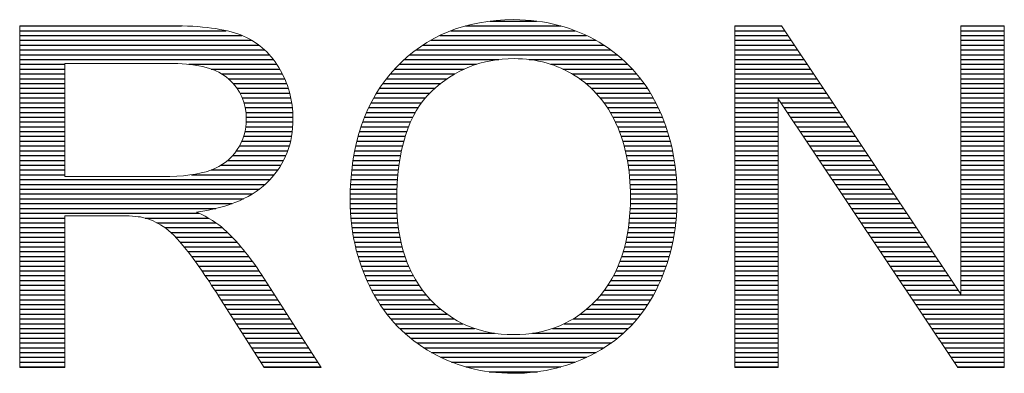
# Model space of a CAD drawing. Header units: millimetres. Extents: x 0 to 1700, y 17 to 1205.
# Tile 21 of 51: x 531 to 586, y 160 to 180. Entities that reach past the tile are written whole.
import ezdxf

# ---------------------------------------------------------------- set-up
doc = ezdxf.new("R2010")
doc.units = ezdxf.units.MM
doc.header["$LTSCALE"] = 77.505185
doc.layers.get('0').update_dxf_attribs({"linetype": 'CONTINUOUS'})
doc.layers.add('TXT', color=7, linetype='CONTINUOUS')

# ---------------------------------------------------------------- blocks, each defined once
blk = doc.blocks.new('A$C16500')
at = {"color": 4}
for p, q in [((125.405, 6.961), (126.183, 6.961)), ((117.498, 6.88), (120.219, 6.88)), ((117.498, 6.799), (120.969, 6.799)), ((124.743, 6.799), (126.833, 6.799)), ((124.989, 6.88), (126.589, 6.88)), ((129.516, 6.88), (130.297, 6.88)), ((129.516, 6.799), (130.351, 6.799)), ((133.314, 6.88), (134.043, 6.88)), ((133.314, 6.799), (134.043, 6.799)), ((117.498, 6.718), (121.233, 6.718)), ((117.498, 6.638), (121.397, 6.638)), ((124.404, 6.638), (127.177, 6.638)), ((124.557, 6.718), (127.021, 6.718)), ((129.516, 6.718), (130.405, 6.718)), ((129.516, 6.638), (130.46, 6.638)), ((133.314, 6.718), (134.043, 6.718)), ((133.314, 6.638), (134.043, 6.638)), ((117.498, 6.557), (121.517, 6.557)), ((117.498, 6.476), (121.613, 6.476)), ((124.157, 6.476), (127.429, 6.476)), ((124.272, 6.557), (127.311, 6.557)), ((129.516, 6.557), (130.514, 6.557)), ((129.516, 6.476), (130.568, 6.476)), ((133.314, 6.557), (134.043, 6.557)), ((133.314, 6.476), (134.043, 6.476)), ((117.498, 6.395), (121.692, 6.395)), ((117.498, 6.315), (121.76, 6.315)), ((123.961, 6.315), (125.547, 6.315)), ((124.054, 6.395), (127.535, 6.395)), ((126.057, 6.315), (127.629, 6.315)), ((129.516, 6.395), (130.622, 6.395)), ((129.516, 6.315), (130.676, 6.315)), ((133.314, 6.395), (134.043, 6.395)), ((133.314, 6.315), (134.043, 6.315)), ((117.498, 6.234), (118.258, 6.234)), ((117.498, 6.153), (118.258, 6.153)), ((120.341, 6.234), (121.818, 6.234)), ((120.717, 6.153), (121.868, 6.153)), ((123.798, 6.153), (124.966, 6.153)), ((123.876, 6.234), (125.173, 6.234)), ((126.423, 6.234), (127.715, 6.234)), ((126.626, 6.153), (127.793, 6.153)), ((129.516, 6.234), (130.73, 6.234)), ((129.516, 6.153), (130.784, 6.153)), ((133.314, 6.234), (134.043, 6.234)), ((133.314, 6.153), (134.043, 6.153)), ((117.498, 6.072), (118.258, 6.072)), ((117.498, 5.992), (118.258, 5.992)), ((120.89, 6.072), (121.912, 6.072)), ((121.002, 5.992), (121.951, 5.992)), ((123.66, 5.992), (124.682, 5.992)), ((123.726, 6.072), (124.81, 6.072)), ((126.78, 6.072), (127.865, 6.072)), ((126.905, 5.992), (127.93, 5.992)), ((129.516, 6.072), (130.838, 6.072)), ((129.516, 5.992), (130.892, 5.992)), ((133.314, 6.072), (134.043, 6.072)), ((133.314, 5.992), (134.043, 5.992)), ((117.498, 5.911), (118.258, 5.911)), ((117.498, 5.83), (118.258, 5.83)), ((121.085, 5.911), (121.984, 5.911)), ((121.15, 5.83), (122.012, 5.83)), ((123.544, 5.83), (124.476, 5.83)), ((123.6, 5.911), (124.572, 5.911)), ((127.011, 5.911), (127.99, 5.911)), ((127.103, 5.83), (128.046, 5.83)), ((129.516, 5.911), (130.946, 5.911)), ((129.516, 5.83), (131, 5.83)), ((133.314, 5.911), (134.043, 5.911)), ((133.314, 5.83), (134.043, 5.83)), ((117.498, 5.749), (118.258, 5.749)), ((117.498, 5.669), (118.258, 5.669)), ((121.201, 5.749), (122.035, 5.749)), ((121.24, 5.669), (122.054, 5.669)), ((123.446, 5.669), (124.316, 5.669)), ((123.493, 5.749), (124.39, 5.749)), ((127.183, 5.749), (128.096, 5.749)), ((127.253, 5.669), (128.143, 5.669)), ((129.516, 5.749), (131.054, 5.749)), ((129.516, 5.669), (131.108, 5.669)), ((133.314, 5.749), (134.043, 5.749)), ((133.314, 5.669), (134.043, 5.669)), ((117.498, 5.588), (118.258, 5.588)), ((117.498, 5.507), (118.258, 5.507)), ((121.268, 5.588), (122.069, 5.588)), ((121.288, 5.507), (122.079, 5.507)), ((123.362, 5.507), (124.196, 5.507)), ((123.402, 5.588), (124.251, 5.588)), ((127.316, 5.588), (128.187, 5.588)), ((127.372, 5.507), (128.227, 5.507)), ((129.516, 5.588), (130.245, 5.588)), ((129.516, 5.507), (130.245, 5.507)), ((130.288, 5.588), (131.162, 5.588)), ((130.342, 5.507), (131.216, 5.507)), ((133.314, 5.588), (134.043, 5.588)), ((133.314, 5.507), (134.043, 5.507)), ((117.498, 5.426), (118.258, 5.426)), ((117.498, 5.346), (118.258, 5.346)), ((121.3, 5.426), (122.086, 5.426)), ((121.305, 5.346), (122.089, 5.346)), ((123.292, 5.346), (124.104, 5.346)), ((123.326, 5.426), (124.147, 5.426)), ((127.422, 5.426), (128.264, 5.426)), ((127.467, 5.346), (128.298, 5.346)), ((129.516, 5.426), (130.245, 5.426)), ((129.516, 5.346), (130.245, 5.346)), ((130.396, 5.426), (131.27, 5.426)), ((130.45, 5.346), (131.324, 5.346)), ((133.314, 5.426), (134.043, 5.426)), ((133.314, 5.346), (134.043, 5.346)), ((117.498, 5.265), (118.258, 5.265)), ((117.498, 5.184), (118.258, 5.184)), ((121.297, 5.184), (122.085, 5.184)), ((121.305, 5.265), (122.089, 5.265)), ((123.233, 5.184), (124.032, 5.184)), ((123.261, 5.265), (124.066, 5.265)), ((127.507, 5.265), (128.33, 5.265)), ((127.543, 5.184), (128.358, 5.184)), ((129.516, 5.265), (130.245, 5.265)), ((129.516, 5.184), (130.245, 5.184)), ((130.504, 5.265), (131.378, 5.265)), ((130.558, 5.184), (131.432, 5.184)), ((133.314, 5.265), (134.043, 5.265)), ((133.314, 5.184), (134.043, 5.184)), ((117.498, 5.103), (118.258, 5.103)), ((117.498, 5.023), (118.258, 5.023)), ((121.26, 5.023), (122.065, 5.023)), ((121.283, 5.103), (122.077, 5.103)), ((123.184, 5.023), (123.976, 5.023)), ((123.207, 5.103), (124.002, 5.103)), ((127.576, 5.103), (128.385, 5.103)), ((127.605, 5.023), (128.409, 5.023)), ((129.516, 5.103), (130.245, 5.103)), ((129.516, 5.023), (130.245, 5.023)), ((130.612, 5.103), (131.486, 5.103)), ((130.666, 5.023), (131.54, 5.023)), ((133.314, 5.103), (134.043, 5.103)), ((133.314, 5.023), (134.043, 5.023)), ((117.498, 4.942), (118.258, 4.942)), ((117.498, 4.861), (118.258, 4.861)), ((121.19, 4.861), (122.028, 4.861)), ((121.23, 4.942), (122.049, 4.942)), ((123.144, 4.861), (123.932, 4.861)), ((123.163, 4.942), (123.952, 4.942)), ((127.632, 4.942), (128.431, 4.942)), ((127.655, 4.861), (128.451, 4.861)), ((129.516, 4.942), (130.245, 4.942)), ((129.516, 4.861), (130.245, 4.861)), ((130.72, 4.942), (131.594, 4.942)), ((130.773, 4.861), (131.648, 4.861)), ((133.314, 4.942), (134.043, 4.942)), ((133.314, 4.861), (134.043, 4.861)), ((117.498, 4.78), (118.258, 4.78)), ((117.498, 4.7), (118.258, 4.7)), ((121.078, 4.7), (121.97, 4.7)), ((121.141, 4.78), (122.002, 4.78)), ((123.112, 4.7), (123.898, 4.7)), ((123.127, 4.78), (123.913, 4.78)), ((127.676, 4.78), (128.468, 4.78)), ((127.694, 4.7), (128.484, 4.7)), ((129.516, 4.78), (130.245, 4.78)), ((129.516, 4.7), (130.245, 4.7)), ((130.827, 4.78), (131.702, 4.78)), ((130.881, 4.7), (131.756, 4.7)), ((133.314, 4.78), (134.043, 4.78)), ((133.314, 4.7), (134.043, 4.7)), ((117.498, 4.619), (118.258, 4.619)), ((117.498, 4.538), (118.258, 4.538)), ((120.883, 4.538), (121.887, 4.538)), ((120.995, 4.619), (121.932, 4.619)), ((123.088, 4.538), (123.872, 4.538)), ((123.099, 4.619), (123.884, 4.619)), ((127.709, 4.619), (128.497, 4.619)), ((127.723, 4.538), (128.509, 4.538)), ((129.516, 4.619), (130.245, 4.619)), ((129.516, 4.538), (130.245, 4.538)), ((130.935, 4.619), (131.81, 4.619)), ((130.989, 4.538), (131.864, 4.538)), ((133.314, 4.619), (134.043, 4.619)), ((133.314, 4.538), (134.043, 4.538)), ((117.498, 4.457), (118.258, 4.457)), ((117.498, 4.377), (118.258, 4.377)), ((120.382, 4.377), (121.775, 4.377)), ((120.715, 4.457), (121.835, 4.457)), ((123.07, 4.377), (123.854, 4.377)), ((123.078, 4.457), (123.862, 4.457)), ((127.734, 4.457), (128.519, 4.457)), ((127.743, 4.377), (128.527, 4.377)), ((129.516, 4.457), (130.245, 4.457)), ((129.516, 4.377), (130.245, 4.377)), ((131.043, 4.457), (131.918, 4.457)), ((131.097, 4.377), (131.972, 4.377)), ((133.314, 4.457), (134.043, 4.457)), ((133.314, 4.377), (134.043, 4.377)), ((117.498, 4.296), (121.705, 4.296)), ((117.498, 4.215), (121.623, 4.215)), ((123.058, 4.215), (123.842, 4.215)), ((123.063, 4.296), (123.847, 4.296)), ((127.75, 4.296), (128.534, 4.296)), ((127.756, 4.215), (128.538, 4.215)), ((129.516, 4.296), (130.245, 4.296)), ((129.516, 4.215), (130.245, 4.215)), ((131.151, 4.296), (132.026, 4.296)), ((131.205, 4.215), (132.08, 4.215)), ((133.314, 4.296), (134.043, 4.296)), ((133.314, 4.215), (134.043, 4.215)), ((117.498, 4.134), (121.526, 4.134)), ((117.498, 4.054), (121.407, 4.054)), ((117.498, 3.973), (121.259, 3.973)), ((123.05, 3.973), (123.834, 3.973)), ((123.051, 4.054), (123.836, 4.054)), ((123.054, 4.134), (123.838, 4.134)), ((127.759, 4.134), (128.542, 4.134)), ((127.761, 4.054), (128.543, 4.054)), ((127.761, 3.973), (128.544, 3.973)), ((129.516, 4.134), (130.245, 4.134)), ((129.516, 4.054), (130.245, 4.054)), ((129.516, 3.973), (130.245, 3.973)), ((131.259, 4.134), (132.134, 4.134)), ((131.313, 4.054), (132.188, 4.054)), ((131.367, 3.973), (132.242, 3.973)), ((133.314, 4.134), (134.043, 4.134)), ((133.314, 4.054), (134.043, 4.054)), ((133.314, 3.973), (134.043, 3.973)), ((117.498, 3.892), (121.067, 3.892)), ((117.498, 3.811), (120.796, 3.811)), ((123.05, 3.892), (123.834, 3.892)), ((123.052, 3.811), (123.836, 3.811)), ((127.757, 3.811), (128.539, 3.811)), ((127.76, 3.892), (128.542, 3.892)), ((129.516, 3.892), (130.245, 3.892)), ((129.516, 3.811), (130.245, 3.811)), ((131.421, 3.892), (132.296, 3.892)), ((131.475, 3.811), (132.35, 3.811)), ((133.314, 3.892), (134.043, 3.892)), ((133.314, 3.811), (134.043, 3.811)), ((117.498, 3.731), (120.512, 3.731)), ((117.498, 3.65), (118.258, 3.65)), ((119.604, 3.65), (120.665, 3.65)), ((123.056, 3.731), (123.839, 3.731)), ((123.062, 3.65), (123.844, 3.65)), ((127.746, 3.65), (128.529, 3.65)), ((127.752, 3.731), (128.535, 3.731)), ((129.516, 3.731), (130.245, 3.731)), ((129.516, 3.65), (130.245, 3.65)), ((131.529, 3.731), (132.404, 3.731)), ((131.583, 3.65), (132.458, 3.65)), ((133.314, 3.731), (134.043, 3.731)), ((133.314, 3.65), (134.043, 3.65)), ((117.498, 3.569), (118.258, 3.569)), ((117.498, 3.488), (118.258, 3.488)), ((119.803, 3.569), (120.795, 3.569)), ((119.938, 3.488), (120.903, 3.488)), ((123.07, 3.569), (123.851, 3.569)), ((123.08, 3.488), (123.861, 3.488)), ((127.727, 3.488), (128.511, 3.488)), ((127.737, 3.569), (128.521, 3.569)), ((129.516, 3.569), (130.245, 3.569)), ((129.516, 3.488), (130.245, 3.488)), ((131.637, 3.569), (132.512, 3.569)), ((131.691, 3.488), (132.566, 3.488)), ((133.314, 3.569), (134.043, 3.569)), ((133.314, 3.488), (134.043, 3.488)), ((117.498, 3.408), (118.258, 3.408)), ((117.498, 3.327), (118.258, 3.327)), ((120.038, 3.408), (120.99, 3.408)), ((120.12, 3.327), (121.071, 3.327)), ((123.092, 3.408), (123.873, 3.408)), ((123.106, 3.327), (123.887, 3.327)), ((127.7, 3.327), (128.487, 3.327)), ((127.715, 3.408), (128.5, 3.408)), ((129.516, 3.408), (130.245, 3.408)), ((129.516, 3.327), (130.245, 3.327)), ((131.745, 3.408), (132.621, 3.408)), ((131.799, 3.327), (132.675, 3.327)), ((133.314, 3.408), (134.043, 3.408)), ((133.314, 3.327), (134.043, 3.327)), ((117.498, 3.246), (118.258, 3.246)), ((117.498, 3.165), (118.258, 3.165)), ((120.194, 3.246), (121.146, 3.246)), ((120.261, 3.165), (121.217, 3.165)), ((123.122, 3.246), (123.903, 3.246)), ((123.14, 3.165), (123.923, 3.165)), ((127.663, 3.165), (128.454, 3.165)), ((127.683, 3.246), (128.471, 3.246)), ((129.516, 3.246), (130.245, 3.246)), ((129.516, 3.165), (130.245, 3.165)), ((131.853, 3.246), (132.729, 3.246)), ((131.907, 3.165), (132.783, 3.165)), ((133.314, 3.246), (134.043, 3.246)), ((133.314, 3.165), (134.043, 3.165)), ((117.498, 3.085), (118.258, 3.085)), ((117.498, 3.004), (118.258, 3.004)), ((120.325, 3.085), (121.284, 3.085)), ((120.386, 3.004), (121.347, 3.004)), ((123.161, 3.085), (123.945, 3.085)), ((123.183, 3.004), (123.97, 3.004)), ((127.616, 3.004), (128.413, 3.004)), ((127.641, 3.085), (128.435, 3.085)), ((129.516, 3.085), (130.245, 3.085)), ((129.516, 3.004), (130.245, 3.004)), ((131.961, 3.085), (132.837, 3.085)), ((132.015, 3.004), (132.891, 3.004)), ((133.314, 3.085), (134.043, 3.085)), ((133.314, 3.004), (134.043, 3.004)), ((117.498, 2.923), (118.258, 2.923)), ((117.498, 2.842), (118.258, 2.842)), ((120.445, 2.923), (121.408, 2.923)), ((120.503, 2.842), (121.465, 2.842)), ((123.209, 2.923), (123.999, 2.923)), ((123.236, 2.842), (124.032, 2.842)), ((127.555, 2.842), (128.363, 2.842)), ((127.587, 2.923), (128.389, 2.923)), ((129.516, 2.923), (130.245, 2.923)), ((129.516, 2.842), (130.245, 2.842)), ((132.069, 2.923), (132.945, 2.923)), ((132.123, 2.842), (132.999, 2.842)), ((133.314, 2.923), (134.043, 2.923)), ((133.314, 2.842), (134.043, 2.842)), ((117.498, 2.762), (118.258, 2.762)), ((117.498, 2.681), (118.258, 2.681)), ((120.559, 2.762), (121.521, 2.762)), ((120.614, 2.681), (121.574, 2.681)), ((123.266, 2.762), (124.069, 2.762)), ((123.298, 2.681), (124.11, 2.681)), ((127.478, 2.681), (128.303, 2.681)), ((127.519, 2.762), (128.334, 2.762)), ((129.516, 2.762), (130.245, 2.762)), ((129.516, 2.681), (130.245, 2.681)), ((132.177, 2.762), (133.053, 2.762)), ((132.231, 2.681), (133.107, 2.681)), ((133.314, 2.762), (134.043, 2.762)), ((133.314, 2.681), (134.043, 2.681)), ((117.498, 2.6), (118.258, 2.6)), ((117.498, 2.519), (118.258, 2.519)), ((120.669, 2.6), (121.626, 2.6)), ((120.723, 2.519), (121.677, 2.519)), ((123.333, 2.6), (124.156, 2.6)), ((123.371, 2.519), (124.207, 2.519)), ((127.383, 2.519), (128.232, 2.519)), ((127.433, 2.6), (128.269, 2.6)), ((129.516, 2.6), (130.245, 2.6)), ((129.516, 2.519), (130.245, 2.519)), ((132.285, 2.6), (133.161, 2.6)), ((132.339, 2.519), (133.215, 2.519)), ((133.314, 2.6), (134.043, 2.6)), ((133.314, 2.519), (134.043, 2.519)), ((117.498, 2.439), (118.258, 2.439)), ((117.498, 2.358), (118.258, 2.358)), ((120.776, 2.439), (121.729, 2.439)), ((120.828, 2.358), (121.78, 2.358)), ((123.411, 2.439), (124.265, 2.439)), ((123.454, 2.358), (124.329, 2.358)), ((127.263, 2.358), (128.149, 2.358)), ((127.326, 2.439), (128.192, 2.439)), ((129.516, 2.439), (130.245, 2.439)), ((129.516, 2.358), (130.245, 2.358)), ((132.393, 2.439), (133.269, 2.439)), ((132.447, 2.358), (134.043, 2.358)), ((133.314, 2.439), (134.043, 2.439)), ((117.498, 2.277), (118.258, 2.277)), ((117.498, 2.196), (118.258, 2.196)), ((120.88, 2.277), (121.832, 2.277)), ((120.931, 2.196), (121.884, 2.196)), ((123.501, 2.277), (124.401, 2.277)), ((123.552, 2.196), (124.482, 2.196)), ((127.112, 2.196), (128.052, 2.196)), ((127.192, 2.277), (128.102, 2.277)), ((129.516, 2.277), (130.245, 2.277)), ((129.516, 2.196), (130.245, 2.196)), ((132.501, 2.277), (134.043, 2.277)), ((132.555, 2.196), (134.043, 2.196)), ((117.498, 2.116), (118.258, 2.116)), ((117.498, 2.035), (118.258, 2.035)), ((120.982, 2.116), (121.935, 2.116)), ((121.034, 2.035), (121.987, 2.035)), ((123.608, 2.116), (124.573, 2.116)), ((123.668, 2.035), (124.676, 2.035)), ((126.919, 2.035), (127.939, 2.035)), ((127.022, 2.116), (127.998, 2.116)), ((129.516, 2.116), (130.245, 2.116)), ((129.516, 2.035), (130.245, 2.035)), ((132.609, 2.116), (134.043, 2.116)), ((132.663, 2.035), (134.043, 2.035)), ((117.498, 1.954), (118.258, 1.954)), ((117.498, 1.873), (118.258, 1.873)), ((121.085, 1.954), (122.038, 1.954)), ((121.136, 1.873), (122.09, 1.873)), ((123.734, 1.954), (124.798, 1.954)), ((123.805, 1.873), (124.946, 1.873)), ((126.649, 1.873), (127.804, 1.873)), ((126.798, 1.954), (127.874, 1.954)), ((129.516, 1.954), (130.245, 1.954)), ((129.516, 1.873), (130.245, 1.873)), ((132.717, 1.954), (134.043, 1.954)), ((132.771, 1.873), (134.043, 1.873)), ((117.498, 1.793), (118.258, 1.793)), ((117.498, 1.712), (118.258, 1.712)), ((121.188, 1.793), (122.142, 1.793)), ((121.239, 1.712), (122.193, 1.712)), ((123.883, 1.793), (125.142, 1.793)), ((123.969, 1.712), (125.477, 1.712)), ((126.114, 1.712), (127.641, 1.712)), ((126.452, 1.793), (127.726, 1.793)), ((129.516, 1.793), (130.245, 1.793)), ((129.516, 1.712), (130.245, 1.712)), ((132.825, 1.793), (134.043, 1.793)), ((132.879, 1.712), (134.043, 1.712)), ((117.498, 1.631), (118.258, 1.631)), ((117.498, 1.55), (118.258, 1.55)), ((121.29, 1.631), (122.245, 1.631)), ((121.342, 1.55), (122.296, 1.55)), ((124.064, 1.631), (127.547, 1.631)), ((124.169, 1.55), (127.441, 1.55)), ((129.516, 1.631), (130.245, 1.631)), ((129.516, 1.55), (130.245, 1.55)), ((132.933, 1.631), (134.043, 1.631)), ((132.986, 1.55), (134.043, 1.55)), ((117.498, 1.47), (118.258, 1.47)), ((117.498, 1.389), (118.258, 1.389)), ((121.393, 1.47), (122.348, 1.47)), ((121.444, 1.389), (122.4, 1.389)), ((124.287, 1.47), (127.321, 1.47)), ((124.419, 1.389), (127.183, 1.389)), ((129.516, 1.47), (130.245, 1.47)), ((129.516, 1.389), (130.245, 1.389)), ((133.04, 1.47), (134.043, 1.47)), ((133.094, 1.389), (134.043, 1.389)), ((117.498, 1.308), (118.258, 1.308)), ((117.498, 1.227), (118.258, 1.227)), ((121.496, 1.308), (122.451, 1.308)), ((121.547, 1.227), (122.503, 1.227)), ((124.571, 1.308), (127.024, 1.308)), ((124.755, 1.227), (126.834, 1.227)), ((129.516, 1.308), (130.245, 1.308)), ((129.516, 1.227), (130.245, 1.227)), ((133.148, 1.308), (134.043, 1.308)), ((133.202, 1.227), (134.043, 1.227)), ((117.498, 1.147), (118.258, 1.147)), ((121.598, 1.147), (122.554, 1.147)), ((124.994, 1.147), (126.591, 1.147)), ((125.385, 1.066), (126.2, 1.066)), ((129.516, 1.147), (130.245, 1.147)), ((133.256, 1.147), (134.043, 1.147))]:
    blk.add_line(p, q, dxfattribs=at)
at = {"color": 4, "lineweight": 5}
for points, knots in [([(123.05, 3.935), (123.05, 4.889), (123.306, 5.635), (123.818, 6.174), (123.818, 6.174), (124.33, 6.713), (124.991, 6.984), (125.802, 6.984), (125.802, 6.984), (126.331, 6.984), (126.81, 6.856), (127.235, 6.604)], [0, 0, 0, 0, 0.0909091, 0.0909091, 0.0909091, 0.0909091, 0.1818182, 0.1818182, 0.1818182, 0.1818182, 0.2727273, 0.2727273, 0.2727273, 0.2727273]), ([(126.83, 6.042), (126.525, 6.233), (126.184, 6.329), (125.805, 6.329), (125.805, 6.329), (125.267, 6.329), (124.804, 6.145), (124.416, 5.774)], [0.6666667, 0.6666667, 0.6666667, 0.6666667, 0.7777778, 0.7777778, 0.7777778, 0.7777778, 0.8888889, 0.8888889, 0.8888889, 0.8888889]), ([(121.851, 6.181), (122.011, 5.919), (122.09, 5.63), (122.09, 5.314), (122.09, 5.314), (122.09, 4.906), (121.959, 4.564), (121.694, 4.284)], [0.2105263, 0.2105263, 0.2105263, 0.2105263, 0.2631579, 0.2631579, 0.2631579, 0.2631579, 0.3157895, 0.3157895, 0.3157895, 0.3157895]), ([(121.153, 4.799), (121.255, 4.957), (121.306, 5.128), (121.306, 5.314), (121.306, 5.314), (121.306, 5.586), (121.208, 5.809), (121.01, 5.984)], [0.375, 0.375, 0.375, 0.375, 0.5, 0.5, 0.5, 0.5, 0.625, 0.625, 0.625, 0.625]), ([(128.209, 5.543), (128.432, 5.091), (128.544, 4.576), (128.544, 4.002), (128.544, 4.002), (128.544, 3.419), (128.427, 2.897), (128.192, 2.439)], [0.3636364, 0.3636364, 0.3636364, 0.3636364, 0.4545455, 0.4545455, 0.4545455, 0.4545455, 0.5454545, 0.5454545, 0.5454545, 0.5454545]), ([(127.206, 2.293), (127.575, 2.695), (127.761, 3.266), (127.761, 4.006), (127.761, 4.006), (127.761, 4.473), (127.681, 4.881), (127.523, 5.23)], [0.3333333, 0.3333333, 0.3333333, 0.3333333, 0.4444444, 0.4444444, 0.4444444, 0.4444445, 0.5555556, 0.5555556, 0.5555556, 0.5555556]), ([(124.392, 2.287), (124.765, 1.889), (125.232, 1.689), (125.793, 1.689), (125.793, 1.689), (126.366, 1.689), (126.837, 1.89), (127.206, 2.293)], [0.1111111, 0.1111111, 0.1111111, 0.1111111, 0.2222222, 0.2222222, 0.2222222, 0.2222222, 0.3333333, 0.3333333, 0.3333333, 0.3333333]), ([(127.192, 1.394), (126.761, 1.157), (126.296, 1.039), (125.797, 1.039), (125.797, 1.039), (125.256, 1.039), (124.773, 1.169), (124.348, 1.431)], [0.6363636, 0.6363636, 0.6363636, 0.6363636, 0.7272727, 0.7272727, 0.7272727, 0.7272727, 0.8181818, 0.8181818, 0.8181818, 0.8181818])]:
    blk.add_open_spline(points, degree=3, knots=knots, dxfattribs=at)
for points in [[(117.498, 1.137), (117.498, 1.137), (117.498, 6.882), (117.498, 6.882)], [(117.498, 6.882), (117.498, 6.882), (120.045, 6.882), (120.045, 6.882)], [(120.045, 6.882), (120.557, 6.882), (120.946, 6.83), (121.212, 6.727)], [(129.516, 1.137), (129.516, 1.137), (129.516, 6.882), (129.516, 6.882)], [(129.516, 6.882), (129.516, 6.882), (130.296, 6.882), (130.296, 6.882)], [(130.296, 6.882), (130.296, 6.882), (133.314, 2.372), (133.314, 2.372)], [(133.314, 2.372), (133.314, 2.372), (133.314, 6.882), (133.314, 6.882)], [(133.314, 6.882), (133.314, 6.882), (134.043, 6.882), (134.043, 6.882)], [(134.043, 6.882), (134.043, 6.882), (134.043, 1.137), (134.043, 1.137)], [(121.212, 6.727), (121.478, 6.624), (121.691, 6.442), (121.851, 6.181)], [(127.235, 6.604), (127.661, 6.35), (127.986, 5.996), (128.209, 5.543)], [(120.075, 6.247), (120.075, 6.247), (118.258, 6.247), (118.258, 6.247)], [(118.258, 6.247), (118.258, 6.247), (118.258, 4.346), (118.258, 4.346)], [(121.01, 5.984), (120.814, 6.16), (120.502, 6.247), (120.075, 6.247)], [(127.523, 5.23), (127.365, 5.579), (127.134, 5.849), (126.83, 6.042)], [(124.416, 5.774), (124.028, 5.405), (123.834, 4.787), (123.834, 3.923)], [(133.263, 1.137), (133.263, 1.137), (130.245, 5.651), (130.245, 5.651)], [(130.245, 5.651), (130.245, 5.651), (130.245, 1.137), (130.245, 1.137)], [(120.707, 4.454), (120.903, 4.526), (121.052, 4.641), (121.153, 4.799)], [(118.258, 4.346), (118.258, 4.346), (119.892, 4.346), (119.892, 4.346)], [(119.892, 4.346), (120.238, 4.346), (120.511, 4.382), (120.707, 4.454)], [(121.694, 4.284), (121.43, 4.005), (121.022, 3.827), (120.471, 3.75)], [(123.379, 2.501), (123.16, 2.952), (123.05, 3.431), (123.05, 3.935)], [(123.834, 3.923), (123.834, 3.23), (124.02, 2.686), (124.392, 2.287)], [(119.139, 3.688), (119.139, 3.688), (118.258, 3.688), (118.258, 3.688)], [(118.258, 3.688), (118.258, 3.688), (118.258, 1.137), (118.258, 1.137)], [(119.563, 3.661), (119.476, 3.678), (119.335, 3.688), (119.139, 3.688)], [(119.909, 3.507), (119.796, 3.581), (119.681, 3.632), (119.563, 3.661)], [(120.471, 3.75), (120.673, 3.654), (120.826, 3.559), (120.93, 3.464)], [(120.295, 3.123), (120.151, 3.306), (120.023, 3.435), (119.909, 3.507)], [(120.93, 3.464), (121.152, 3.261), (121.362, 3.006), (121.561, 2.7)], [(120.844, 2.333), (120.622, 2.676), (120.439, 2.941), (120.295, 3.123)], [(121.561, 2.7), (121.561, 2.7), (122.561, 1.137), (122.561, 1.137)], [(124.348, 1.431), (123.921, 1.692), (123.599, 2.049), (123.379, 2.501)], [(121.604, 1.137), (121.604, 1.137), (120.844, 2.333), (120.844, 2.333)], [(128.192, 2.439), (127.956, 1.978), (127.623, 1.63), (127.192, 1.394)], [(118.258, 1.137), (118.258, 1.137), (117.498, 1.137), (117.498, 1.137)], [(122.561, 1.137), (122.561, 1.137), (121.604, 1.137), (121.604, 1.137)], [(130.245, 1.137), (130.245, 1.137), (129.516, 1.137), (129.516, 1.137)], [(134.043, 1.137), (134.043, 1.137), (133.263, 1.137), (133.263, 1.137)]]:
    blk.add_open_spline(points, degree=3, dxfattribs=at)

msp = doc.modelspace()

# ---------------------------------------------------------------- block references
at = {"layer": 'TXT', "xscale": 3.321734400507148, "yscale": 3.321734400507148, "zscale": 3.321734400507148}
msp.add_blockref('A$C16500', (140.906, 156.892), dxfattribs=at)

doc.saveas('drawing.dxf')
